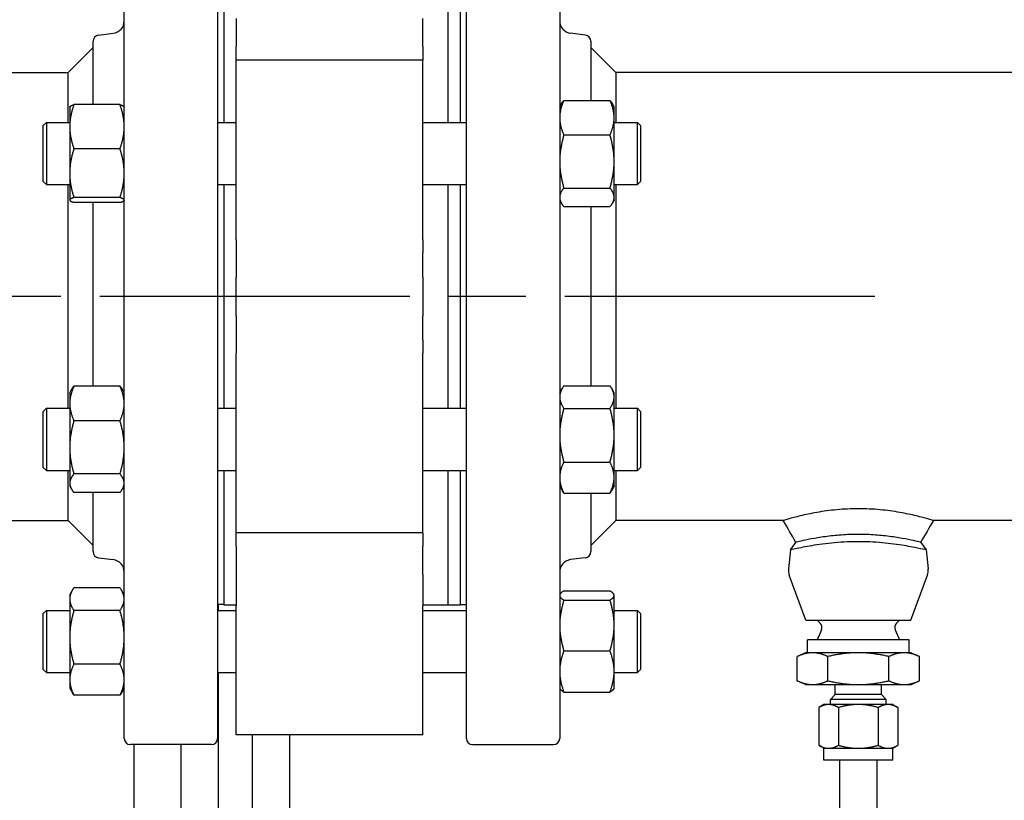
# Model space of a CAD drawing. Header units: inches. Extents: x 4 to 540, y 12 to 340.
# Tile 44 of 122: x 205.67 to 215.56, y 123.64 to 131.48. Entities that reach past the tile are written whole.
import ezdxf

# ---------------------------------------------------------------- set-up
doc = ezdxf.new("R2010")
doc.units = ezdxf.units.IN
doc.header["$LTSCALE"] = 16
doc.header["$MEASUREMENT"] = 0
doc.linetypes.add('CHAIN', pattern=[0.7087, 0.4724, -0.0591, 0.1181, -0.0591])
doc.layers.get('0').update_dxf_attribs({"lineweight": 25})
doc.layers.add('CENTER', color=7, linetype='CHAIN', lineweight=25)
doc.layers.add('DIMEN', color=7, linetype='Continuous', lineweight=25)
doc.styles.get("Standard").update_dxf_attribs({"font": 'arial.ttf'})
doc.dimstyles.new('DEFAULT-ANSI$7', dxfattribs={"dimscale": 16, "dimtxt": 0.125, "dimasz": 0.125, "dimexe": 0.125, "dimexo": 0.0625, "dimgap": 0.031496, "dimtad": 0, "dimtih": 1, "dimtoh": 1, "dimrnd": 1e-08, "dimzin": 4, "dimdsep": 46, "dimtxsty": 'Standard', "dimblk": 'Filled-1', "dimcen": 0.09, "dimdle": 0.393701, "dimclrd": 256, "dimclre": 256, "dimclrt": 256, "dimadec": 0, "dimazin": 1, "dimtfac": 1.504, "dimtofl": 0, "dimtmove": 0, "dimatfit": 3, "dimldrblk": 'Filled-1', "dimfxl": 1, "dimtolj": 1, "dimtzin": 4, "dimlwd": 25, "dimlwe": 25, "dimarcsym": 0})

# ---------------------------------------------------------------- blocks, each defined once
blk = doc.blocks.new('Filled-1')
at = {"color": 0}
for p, q in [((0, 0), (-1, 0.25)), ((-1, 0.25), (-1, -0.25)), ((-1, 0), (0, 0)), ((-1, -0.25), (0, 0))]:
    blk.add_line(p, q, dxfattribs=at)
at = {"color": 0, "flags": 128}
blk.add_lwpolyline([(-1, -0.25), (0, 0), (-1, 0.25), (-1, -0.25)], dxfattribs=at)
at = {"color": 0}
blk.add_solid([(-1, -0.25), (0, 0), (-1, 0.25), (-1, -0.25)], dxfattribs=at)

msp = doc.modelspace()

# ---------------------------------------------------------------- linework, layer by layer
for p, q in [((206.7231, 124.2635), (206.7231, 133.1385)), ((207.6606, 133.1385), (207.6606, 124.2635)), ((210.1606, 124.2635), (210.1606, 133.1385)), ((211.0981, 133.1385), (211.0981, 124.2635)), ((207.7231, 131.796), (207.7231, 130.4486)), ((209.9731, 131.796), (209.9731, 130.4486)), ((209.9731, 131.796), (209.9731, 130.4486)), ((210.0981, 131.796), (210.0981, 130.4486)), ((207.8481, 131.4919), (207.8481, 131.2096)), ((209.7231, 131.2096), (209.7231, 131.4919)), ((206.4106, 130.6271), (206.4106, 131.2636)), ((206.4655, 131.3257), (206.6133, 131.3438)), ((211.3557, 131.3257), (211.2079, 131.3438)), ((211.4106, 131.2636), (211.4106, 130.6693)), ((206.1606, 130.951), (206.4106, 131.201)), ((207.8481, 131.0736), (207.8481, 131.2096)), ((209.7231, 131.2096), (209.7231, 131.0736)), ((211.6606, 130.951), (211.4106, 131.201)), ((207.8481, 129.27), (207.8481, 131.0736)), ((209.7231, 131.0736), (207.8481, 131.0736)), ((209.7231, 129.27), (209.7231, 131.0736)), ((204.2856, 130.951), (206.1606, 130.951)), ((206.1606, 130.9501), (206.1606, 130.951)), ((206.1606, 130.4486), (206.1606, 130.9501)), ((216.5981, 130.951), (211.6606, 130.951)), ((211.6606, 130.951), (211.6606, 130.4486)), ((211.14, 130.6693), (211.6031, 130.6693)), ((206.1762, 130.6049), (206.1773, 130.6067)), ((206.1762, 130.6049), (206.1762, 130.4058)), ((206.6812, 130.6271), (206.2181, 130.6271)), ((206.7231, 130.6049), (206.722, 130.6067)), ((211.0981, 130.6049), (211.1157, 130.6353)), ((211.645, 130.6049), (211.6274, 130.6353)), ((211.645, 130.4958), (211.645, 130.6049)), ((211.645, 130.0557), (211.645, 130.4958)), ((205.9106, 130.4174), (205.9419, 130.4486)), ((205.9106, 129.8549), (205.9106, 130.4174)), ((205.9419, 130.4486), (205.9419, 129.8236)), ((205.9419, 130.4486), (206.1762, 130.4486)), ((206.1762, 130.4058), (206.1762, 129.9389)), ((207.6606, 130.4486), (207.8481, 130.4486)), ((209.7231, 130.4486), (210.1606, 130.4486)), ((211.645, 130.4486), (211.8794, 130.4486)), ((211.8794, 129.8236), (211.8794, 130.4486)), ((211.9106, 130.4174), (211.8794, 130.4486)), ((211.9106, 130.4174), (211.9106, 129.8549)), ((211.14, 130.3223), (211.6031, 130.3223)), ((206.6812, 130.1844), (206.2181, 130.1844)), ((211.645, 129.696), (211.645, 130.0557)), ((206.1762, 129.9389), (206.1762, 129.6692)), ((205.9106, 129.8549), (205.9419, 129.8236)), ((205.9419, 129.8236), (206.1762, 129.8236)), ((206.1606, 127.5785), (206.1606, 129.8236)), ((207.6606, 129.8236), (207.8481, 129.8236)), ((207.7231, 129.8236), (207.7231, 127.5785)), ((209.7231, 129.8236), (210.1606, 129.8236)), ((209.9731, 129.8236), (209.9731, 127.5785)), ((209.9731, 129.8236), (209.9731, 127.5785)), ((210.0981, 129.8236), (210.0981, 127.5785)), ((211.14, 129.7891), (211.6031, 129.7891)), ((211.645, 129.8236), (211.8794, 129.8236)), ((211.6606, 129.8236), (211.6606, 128.701)), ((211.9106, 129.8549), (211.8794, 129.8236)), ((206.6812, 129.6934), (206.2181, 129.6934)), ((211.645, 129.6674), (211.645, 129.696)), ((206.1762, 129.6692), (206.1762, 129.6674)), ((206.1762, 129.6674), (206.1773, 129.6655)), ((206.6812, 129.6451), (206.2181, 129.6451)), ((206.4106, 127.7992), (206.4106, 129.6451)), ((206.7231, 129.6674), (206.722, 129.6655)), ((211.0981, 129.6674), (211.1157, 129.6369)), ((211.14, 129.6029), (211.6031, 129.6029)), ((211.4106, 129.6029), (211.4106, 127.8051)), ((211.645, 129.6674), (211.6274, 129.6369)), ((207.8481, 129.27), (207.8481, 129.1395)), ((209.7231, 129.27), (209.7231, 129.1395)), ((207.8481, 129.1395), (207.8481, 128.8942)), ((209.7231, 128.8942), (209.7231, 129.1395)), ((207.8481, 128.5079), (207.8481, 128.8942)), ((209.7231, 128.8942), (209.7231, 128.5079)), ((211.6606, 128.701), (211.6606, 127.5785)), ((207.8481, 128.5079), (207.8481, 128.2626)), ((209.7231, 128.2626), (209.7231, 128.5079)), ((207.8481, 128.2626), (207.8481, 128.1321)), ((209.7231, 128.2626), (209.7231, 128.1321)), ((207.8481, 126.3285), (207.8481, 128.1321)), ((209.7231, 126.3285), (209.7231, 128.1321)), ((206.6812, 127.7992), (206.2181, 127.7992)), ((211.14, 127.8051), (211.6031, 127.8051)), ((206.1762, 127.7347), (206.1938, 127.7652)), ((206.1762, 127.7347), (206.1762, 127.6257)), ((206.7231, 127.7347), (206.7055, 127.7652)), ((211.0981, 127.7347), (211.1258, 127.7827)), ((211.645, 127.7347), (211.6173, 127.7827)), ((211.645, 127.6912), (211.645, 127.7347)), ((206.1762, 127.6257), (206.1762, 127.1856)), ((211.645, 127.3078), (211.645, 127.6912)), ((205.9106, 127.5472), (205.9419, 127.5785)), ((205.9106, 126.9847), (205.9106, 127.5472)), ((205.9419, 127.5785), (205.9419, 126.9535)), ((205.9419, 127.5785), (206.1762, 127.5785)), ((207.6606, 127.5785), (207.8481, 127.5785)), ((209.7231, 127.5785), (210.1606, 127.5785)), ((211.14, 127.5774), (211.6031, 127.5774)), ((211.645, 127.5785), (211.8794, 127.5785)), ((211.8794, 126.9535), (211.8794, 127.5785)), ((211.9106, 127.5472), (211.8794, 127.5785)), ((211.9106, 127.5472), (211.9106, 126.9847)), ((206.6812, 127.4522), (206.2181, 127.4522)), ((211.645, 126.8826), (211.645, 127.3078)), ((206.1762, 127.1856), (206.1762, 126.8258)), ((211.14, 127.0383), (211.6031, 127.0383)), ((205.9106, 126.9847), (205.9419, 126.9535)), ((205.9419, 126.9535), (206.1762, 126.9535)), ((206.1606, 126.451), (206.1606, 126.9535)), ((206.6812, 126.9189), (206.2181, 126.9189)), ((207.6606, 126.9535), (207.8481, 126.9535)), ((207.7231, 126.9535), (207.7231, 125.606)), ((209.7231, 126.9535), (210.1606, 126.9535)), ((209.9731, 126.9535), (209.9731, 125.606)), ((209.9731, 126.9535), (209.9731, 125.606)), ((210.0981, 126.9535), (210.0981, 125.606)), ((211.645, 126.9535), (211.8794, 126.9535)), ((211.6606, 126.9535), (211.6606, 126.451)), ((211.9106, 126.9847), (211.8794, 126.9535)), ((206.1762, 126.8258), (206.1762, 126.7972)), ((211.645, 126.7972), (211.645, 126.8826)), ((206.1762, 126.7972), (206.1938, 126.7668)), ((206.6812, 126.7327), (206.2181, 126.7327)), ((206.4106, 126.1385), (206.4106, 126.7327)), ((206.7231, 126.7972), (206.7055, 126.7668)), ((211.0981, 126.7972), (211.1258, 126.7493)), ((211.14, 126.7269), (211.6031, 126.7269)), ((211.4106, 126.7269), (211.4106, 126.1385)), ((211.645, 126.7972), (211.6173, 126.7493)), ((204.2856, 126.451), (206.1606, 126.451)), ((206.1606, 126.451), (206.4106, 126.201)), ((211.6606, 126.451), (211.4106, 126.201)), ((213.3446, 126.451), (211.6606, 126.451)), ((216.5981, 126.451), (214.8516, 126.451)), ((209.7231, 126.3285), (207.8481, 126.3285)), ((207.8481, 126.1925), (207.8481, 126.3285)), ((209.7231, 126.3285), (209.7231, 126.1925)), ((213.4153, 126.1551), (213.4709, 126.232)), ((214.7253, 126.232), (214.7809, 126.1551)), ((207.8481, 126.1925), (207.8481, 125.9102)), ((209.7231, 125.9102), (209.7231, 126.1925)), ((213.4153, 126.1551), (213.3957, 125.9655)), ((214.7809, 126.1551), (214.8005, 125.9655)), ((206.4655, 126.0764), (206.6133, 126.0583)), ((211.3557, 126.0764), (211.2079, 126.0583)), ((207.8481, 125.9102), (207.8481, 125.5953)), ((209.7231, 125.9102), (209.7231, 125.5953)), ((213.5691, 125.451), (213.4036, 125.9026)), ((214.6271, 125.451), (214.7926, 125.9026)), ((206.1762, 125.7052), (206.2039, 125.7532)), ((206.6812, 125.7756), (206.2181, 125.7756)), ((206.7231, 125.7052), (206.6954, 125.7532)), ((211.14, 125.7447), (211.6031, 125.7447)), ((206.1762, 125.7052), (206.1762, 125.6617)), ((206.1762, 125.6617), (206.1762, 125.2783)), ((211.0981, 125.7052), (211.1022, 125.7123)), ((211.14, 125.6519), (211.6031, 125.6519)), ((211.645, 125.7052), (211.6409, 125.7123)), ((211.645, 125.6983), (211.645, 125.7052)), ((211.645, 125.3977), (211.645, 125.6983)), ((205.9106, 125.5177), (205.9419, 125.549)), ((205.9419, 125.549), (205.9419, 124.924)), ((205.9419, 125.549), (206.1762, 125.549)), ((206.6812, 125.5479), (206.2181, 125.5479)), ((207.7231, 125.6073), (207.6606, 125.6073)), ((207.6606, 125.549), (207.8481, 125.549)), ((207.6719, 125.549), (207.6719, 125.6073)), ((207.7231, 125.606), (207.8481, 125.606)), ((207.8481, 124.299), (207.8481, 125.5953)), ((209.7231, 125.606), (209.9731, 125.606)), ((209.7231, 124.299), (209.7231, 125.5953)), ((209.7231, 125.549), (210.1606, 125.549)), ((209.9731, 125.606), (210.0981, 125.606)), ((210.0981, 125.6073), (210.1606, 125.6073)), ((211.645, 125.549), (211.8794, 125.549)), ((211.8794, 124.924), (211.8794, 125.549)), ((211.9106, 125.5177), (211.8794, 125.549)), ((205.9106, 124.9552), (205.9106, 125.5177)), ((211.9106, 125.5177), (211.9106, 124.9552)), ((213.5691, 125.451), (214.6271, 125.451)), ((213.7155, 125.4211), (213.6856, 125.451)), ((214.4807, 125.4211), (214.5106, 125.451)), ((211.645, 124.9359), (211.645, 125.3977)), ((213.7279, 125.3543), (213.6831, 125.2536)), ((214.4683, 125.3543), (214.5131, 125.2536)), ((206.1762, 125.2783), (206.1762, 124.8531)), ((214.6081, 125.2536), (213.5881, 125.2536)), ((213.5881, 125.1236), (213.5881, 125.2536)), ((214.6081, 125.1236), (214.6081, 125.2536)), ((211.14, 125.1436), (211.6031, 125.1436)), ((213.5669, 125.1236), (213.4847, 125.0853)), ((213.638, 125.1236), (213.5669, 125.1236)), ((214.0981, 125.1236), (213.638, 125.1236)), ((214.5582, 125.1236), (214.0981, 125.1236)), ((214.6294, 125.1236), (214.5582, 125.1236)), ((214.6294, 125.1236), (214.7115, 125.0853)), ((213.4847, 124.842), (213.4847, 125.0853)), ((213.7914, 124.842), (213.7914, 125.0853)), ((214.4048, 124.842), (214.4048, 125.0853)), ((214.7115, 124.842), (214.7115, 125.0853)), ((205.9106, 124.9552), (205.9419, 124.924)), ((206.6812, 125.0088), (206.2181, 125.0088)), ((211.645, 124.7677), (211.645, 124.9359)), ((211.9106, 124.9552), (211.8794, 124.924)), ((205.9419, 124.924), (206.1762, 124.924)), ((206.1762, 124.8531), (206.1762, 124.7677)), ((207.6606, 124.924), (207.8481, 124.924)), ((207.6719, 119.8535), (207.6719, 124.924)), ((209.7231, 124.924), (210.1606, 124.924)), ((211.645, 124.924), (211.8794, 124.924)), ((213.5669, 124.8036), (213.4847, 124.842)), ((214.6294, 124.8036), (214.7115, 124.842)), ((206.1762, 124.7677), (206.2039, 124.7198)), ((206.7231, 124.7677), (206.6954, 124.7198)), ((211.0981, 124.7677), (211.1022, 124.7607)), ((211.14, 124.7283), (211.6031, 124.7283)), ((211.645, 124.7677), (211.6409, 124.7607)), ((213.5669, 124.8036), (213.638, 124.8036)), ((213.638, 124.8036), (214.0981, 124.8036)), ((213.8665, 124.7036), (213.8665, 124.8036)), ((214.0981, 124.8036), (214.5582, 124.8036)), ((214.3298, 124.7036), (214.3298, 124.8036)), ((214.5582, 124.8036), (214.6294, 124.8036)), ((206.6812, 124.6974), (206.2181, 124.6974)), ((213.8665, 124.7036), (213.8169, 124.654)), ((214.3794, 124.654), (213.8169, 124.654)), ((213.8169, 124.6036), (213.8169, 124.654)), ((214.3298, 124.7036), (213.8665, 124.7036)), ((214.3298, 124.7036), (214.3794, 124.654)), ((214.3794, 124.6036), (214.3794, 124.654)), ((213.7531, 124.6036), (213.6997, 124.5728)), ((213.6997, 124.5728), (213.6997, 124.1944)), ((213.7993, 124.6036), (213.7531, 124.6036)), ((214.0981, 124.6036), (213.7993, 124.6036)), ((213.8989, 124.5728), (213.8989, 124.1944)), ((214.3969, 124.6036), (214.0981, 124.6036)), ((214.2973, 124.5728), (214.2973, 124.1944)), ((214.4431, 124.6036), (214.3969, 124.6036)), ((214.4431, 124.6036), (214.4965, 124.5728)), ((214.4965, 124.5728), (214.4965, 124.1944)), ((209.7231, 124.299), (207.8481, 124.299)), ((208.0119, 119.5135), (208.0119, 124.299)), ((208.3869, 119.1385), (208.3869, 124.299)), ((207.5981, 124.201), (206.7856, 124.201)), ((206.8244, 115.1385), (206.8244, 124.201)), ((207.2969, 120.2285), (207.2969, 124.201)), ((210.2231, 124.201), (211.0356, 124.201)), ((213.7531, 124.1636), (213.6997, 124.1944)), ((213.7531, 124.1636), (213.7993, 124.1636)), ((213.7531, 124.0436), (213.7531, 124.1636)), ((213.7993, 124.1636), (214.0981, 124.1636)), ((214.0981, 124.1636), (214.3969, 124.1636)), ((214.3969, 124.1636), (214.4431, 124.1636)), ((214.4431, 124.1636), (214.4965, 124.1944)), ((214.4431, 124.0436), (214.4431, 124.1636)), ((214.4431, 124.0436), (213.7531, 124.0436)), ((213.9106, 124.0436), (213.9106, 115.1385)), ((214.2856, 124.0436), (214.2856, 115.1385))]:
    msp.add_line(p, q)
for centre, radius, start, end in [((206.5981, 131.4679), 0.125, 277, 0), ((211.2231, 131.4679), 0.125, 180, 263), ((206.4731, 131.2636), 0.0625, 97, 180), ((211.3481, 131.2636), 0.0625, 0, 83), ((206.4731, 126.1385), 0.0625, 180, 263), ((211.3481, 126.1385), 0.0625, 277, 0), ((206.5981, 125.9342), 0.125, 0, 83), ((211.2231, 125.9342), 0.125, 97, 180), ((213.5356, 125.951), 0.1406, 174.11451, 200.13035), ((214.6606, 125.951), 0.1406, 339.86965, 5.88549), ((213.6731, 125.3787), 0.06, 336, 45), ((214.5231, 125.3787), 0.06, 135, 204), ((206.7856, 124.2635), 0.0625, 180, 270), ((207.5981, 124.2635), 0.0625, 270, 0), ((210.2231, 124.2635), 0.0625, 180, 270), ((211.0356, 124.2635), 0.0625, 270, 0)]:
    msp.add_arc(centre, radius, start, end)
for points, weights in [([(211.14, 130.6693), (211.0981, 130.5764), (211.0981, 130.4958)], [1.10906450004, 1.0930923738, 1]), ([(211.1157, 130.6353), (211.1251, 130.6516), (211.14, 130.6693)], [1.08773796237, 1.10334529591, 1.10906450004]), ([(211.645, 130.4958), (211.645, 130.5764), (211.6031, 130.6693)], [1, 1.0930923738, 1.10906450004]), ([(211.6031, 130.6693), (211.618, 130.6516), (211.6274, 130.6353)], [1.10906450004, 1.10334529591, 1.08773796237]), ([(206.2181, 130.6271), (206.1762, 130.5085), (206.1762, 130.4058)], [1.10906450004, 1.0930923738, 1]), ([(206.1773, 130.6067), (206.1828, 130.6162), (206.2181, 130.6271)], [1.02698537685, 1.09556604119, 1.10906450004]), ([(206.7231, 130.4058), (206.7231, 130.5085), (206.6812, 130.6271)], [1, 1.0930923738, 1.10906450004]), ([(206.6812, 130.6271), (206.7165, 130.6162), (206.722, 130.6067)], [1.10906450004, 1.09556604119, 1.02698537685]), ([(211.0981, 130.4958), (211.0981, 130.4153), (211.14, 130.3223)], [1, 1.0930923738, 1.10906450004]), ([(211.6031, 130.3223), (211.645, 130.4153), (211.645, 130.4958)], [1.10906450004, 1.0930923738, 1]), ([(206.1762, 130.4058), (206.1762, 130.303), (206.2181, 130.1844)], [1, 1.0930923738, 1.10906450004]), ([(206.6812, 130.1844), (206.7231, 130.303), (206.7231, 130.4058)], [1.10906450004, 1.0930923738, 1]), ([(211.14, 130.3223), (211.0981, 130.1794), (211.0981, 130.0557)], [1.10906450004, 1.0930923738, 1]), ([(211.645, 130.0557), (211.645, 130.1794), (211.6031, 130.3223)], [1, 1.0930923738, 1.10906450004]), ([(206.2181, 130.1844), (206.1762, 130.0528), (206.1762, 129.9389)], [1.10906450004, 1.0930923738, 1]), ([(206.7231, 129.9389), (206.7231, 130.0528), (206.6812, 130.1844)], [1, 1.0930923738, 1.10906450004]), ([(211.0981, 130.0557), (211.0981, 129.9319), (211.14, 129.7891)], [1, 1.0930923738, 1.10906450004]), ([(211.6031, 129.7891), (211.645, 129.9319), (211.645, 130.0557)], [1.10906450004, 1.0930923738, 1]), ([(206.1762, 129.9389), (206.1762, 129.8249), (206.2181, 129.6934)], [1, 1.0930923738, 1.10906450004]), ([(206.6812, 129.6934), (206.7231, 129.8249), (206.7231, 129.9389)], [1.10906450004, 1.0930923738, 1]), ([(211.14, 129.7891), (211.0981, 129.7392), (211.0981, 129.696)], [1.10906450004, 1.0930923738, 1]), ([(211.645, 129.696), (211.645, 129.7392), (211.6031, 129.7891)], [1, 1.0930923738, 1.10906450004]), ([(206.2181, 129.6934), (206.1762, 129.6804), (206.1762, 129.6692)], [1.10906450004, 1.0930923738, 1]), ([(206.7231, 129.6692), (206.7231, 129.6804), (206.6812, 129.6934)], [1, 1.0930923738, 1.10906450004]), ([(211.0981, 129.696), (211.0981, 129.6528), (211.14, 129.6029)], [1, 1.0930923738, 1.10906450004]), ([(211.6031, 129.6029), (211.645, 129.6528), (211.645, 129.696)], [1.10906450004, 1.0930923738, 1]), ([(206.1762, 129.6692), (206.1762, 129.658), (206.2181, 129.6451)], [1, 1.0930923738, 1.10906450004]), ([(206.6812, 129.6451), (206.7231, 129.658), (206.7231, 129.6692)], [1.10906450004, 1.0930923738, 1]), ([(206.2181, 127.7992), (206.1762, 127.7062), (206.1762, 127.6257)], [1.10906450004, 1.0930923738, 1]), ([(206.1938, 127.7652), (206.2032, 127.7815), (206.2181, 127.7992)], [1.08773796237, 1.10334529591, 1.10906450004]), ([(206.7231, 127.6257), (206.7231, 127.7062), (206.6812, 127.7992)], [1, 1.0930923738, 1.10906450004]), ([(206.6812, 127.7992), (206.6961, 127.7815), (206.7055, 127.7652)], [1.10906450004, 1.10334529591, 1.08773796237]), ([(211.14, 127.8051), (211.0981, 127.7441), (211.0981, 127.6912)], [1.10906450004, 1.0930923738, 1]), ([(211.645, 127.6912), (211.645, 127.7441), (211.6031, 127.8051)], [1, 1.0930923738, 1.10906450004]), ([(206.1762, 127.6257), (206.1762, 127.5452), (206.2181, 127.4522)], [1, 1.0930923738, 1.10906450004]), ([(206.6812, 127.4522), (206.7231, 127.5452), (206.7231, 127.6257)], [1.10906450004, 1.0930923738, 1]), ([(211.0981, 127.6912), (211.0981, 127.6384), (211.14, 127.5774)], [1, 1.0930923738, 1.10906450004]), ([(211.6031, 127.5774), (211.645, 127.6384), (211.645, 127.6912)], [1.10906450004, 1.0930923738, 1]), ([(211.14, 127.5774), (211.0981, 127.4329), (211.0981, 127.3078)], [1.10906450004, 1.0930923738, 1]), ([(211.645, 127.3078), (211.645, 127.4329), (211.6031, 127.5774)], [1, 1.0930923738, 1.10906450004]), ([(206.2181, 127.4522), (206.1762, 127.3093), (206.1762, 127.1856)], [1.10906450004, 1.0930923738, 1]), ([(206.7231, 127.1856), (206.7231, 127.3093), (206.6812, 127.4522)], [1, 1.0930923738, 1.10906450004]), ([(211.0981, 127.3078), (211.0981, 127.1827), (211.14, 127.0383)], [1, 1.0930923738, 1.10906450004]), ([(211.6031, 127.0383), (211.645, 127.1827), (211.645, 127.3078)], [1.10906450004, 1.0930923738, 1]), ([(206.1762, 127.1856), (206.1762, 127.0618), (206.2181, 126.9189)], [1, 1.0930923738, 1.10906450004]), ([(206.6812, 126.9189), (206.7231, 127.0618), (206.7231, 127.1856)], [1.10906450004, 1.0930923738, 1]), ([(211.14, 127.0383), (211.0981, 126.9548), (211.0981, 126.8826)], [1.10906450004, 1.0930923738, 1]), ([(211.645, 126.8826), (211.645, 126.9548), (211.6031, 127.0383)], [1, 1.0930923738, 1.10906450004]), ([(206.2181, 126.9189), (206.1762, 126.869), (206.1762, 126.8258)], [1.10906450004, 1.0930923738, 1]), ([(206.7231, 126.8258), (206.7231, 126.869), (206.6812, 126.9189)], [1, 1.0930923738, 1.10906450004]), ([(206.1762, 126.8258), (206.1762, 126.7826), (206.2181, 126.7327)], [1, 1.0930923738, 1.10906450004]), ([(206.6812, 126.7327), (206.7231, 126.7826), (206.7231, 126.8258)], [1.10906450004, 1.0930923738, 1]), ([(211.0981, 126.8826), (211.0981, 126.8103), (211.14, 126.7269)], [1, 1.0930923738, 1.10906450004]), ([(211.6031, 126.7269), (211.645, 126.8103), (211.645, 126.8826)], [1.10906450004, 1.0930923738, 1]), ([(211.14, 126.7269), (211.1321, 126.7383), (211.1258, 126.7493)], [1.10906450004, 1.10602858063, 1.10020638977]), ([(211.6173, 126.7493), (211.611, 126.7383), (211.6031, 126.7269)], [1.10020638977, 1.10602858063, 1.10906450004]), ([(206.2181, 125.7756), (206.1762, 125.7146), (206.1762, 125.6617)], [1.10906450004, 1.0930923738, 1]), ([(206.7231, 125.6617), (206.7231, 125.7146), (206.6812, 125.7756)], [1, 1.0930923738, 1.10906450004]), ([(211.14, 125.7447), (211.0981, 125.7198), (211.0981, 125.6983)], [1.10906450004, 1.0930923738, 1]), ([(211.645, 125.6983), (211.645, 125.7198), (211.6031, 125.7447)], [1, 1.0930923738, 1.10906450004]), ([(206.1762, 125.6617), (206.1762, 125.6089), (206.2181, 125.5479)], [1, 1.0930923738, 1.10906450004]), ([(206.6812, 125.5479), (206.7231, 125.6089), (206.7231, 125.6617)], [1.10906450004, 1.0930923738, 1]), ([(211.0981, 125.6983), (211.0981, 125.6767), (211.14, 125.6519)], [1, 1.0930923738, 1.10906450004]), ([(211.14, 125.6519), (211.0981, 125.5157), (211.0981, 125.3977)], [1.10906450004, 1.0930923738, 1]), ([(211.6031, 125.6519), (211.645, 125.6767), (211.645, 125.6983)], [1.10906450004, 1.0930923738, 1]), ([(211.645, 125.3977), (211.645, 125.5157), (211.6031, 125.6519)], [1, 1.0930923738, 1.10906450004]), ([(206.2181, 125.5479), (206.1762, 125.4034), (206.1762, 125.2783)], [1.10906450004, 1.0930923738, 1]), ([(206.7231, 125.2783), (206.7231, 125.4034), (206.6812, 125.5479)], [1, 1.0930923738, 1.10906450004]), ([(211.0981, 125.3977), (211.0981, 125.2798), (211.14, 125.1436)], [1, 1.0930923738, 1.10906450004]), ([(211.6031, 125.1436), (211.645, 125.2798), (211.645, 125.3977)], [1.10906450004, 1.0930923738, 1]), ([(206.1762, 125.2783), (206.1762, 125.1532), (206.2181, 125.0088)], [1, 1.0930923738, 1.10906450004]), ([(206.6812, 125.0088), (206.7231, 125.1532), (206.7231, 125.2783)], [1.10906450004, 1.0930923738, 1]), ([(211.14, 125.1436), (211.0981, 125.0323), (211.0981, 124.9359)], [1.10906450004, 1.0930923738, 1]), ([(211.645, 124.9359), (211.645, 125.0323), (211.6031, 125.1436)], [1, 1.0930923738, 1.10906450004]), ([(213.638, 125.1236), (213.5669, 125.1236), (213.4847, 125.0853)], [1, 1.0379548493, 1]), ([(213.7914, 125.0853), (213.7092, 125.1236), (213.638, 125.1236)], [1, 1.0379548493, 1]), ([(214.0981, 125.1236), (213.9558, 125.1236), (213.7914, 125.0853)], [1, 1.0379548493, 1]), ([(214.4048, 125.0853), (214.2404, 125.1236), (214.0981, 125.1236)], [1, 1.0379548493, 1]), ([(214.5582, 125.1236), (214.487, 125.1236), (214.4048, 125.0853)], [1, 1.0379548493, 1]), ([(214.7115, 125.0853), (214.6294, 125.1236), (214.5582, 125.1236)], [1, 1.0379548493, 1]), ([(206.2181, 125.0088), (206.1762, 124.9253), (206.1762, 124.8531)], [1.10906450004, 1.0930923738, 1]), ([(206.7231, 124.8531), (206.7231, 124.9253), (206.6812, 125.0088)], [1, 1.0930923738, 1.10906450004]), ([(211.0981, 124.9359), (211.0981, 124.8396), (211.14, 124.7283)], [1, 1.0930923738, 1.10906450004]), ([(211.6031, 124.7283), (211.645, 124.8396), (211.645, 124.9359)], [1.10906450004, 1.0930923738, 1]), ([(206.1762, 124.8531), (206.1762, 124.7808), (206.2181, 124.6974)], [1, 1.0930923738, 1.10906450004]), ([(206.6812, 124.6974), (206.7231, 124.7808), (206.7231, 124.8531)], [1.10906450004, 1.0930923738, 1]), ([(213.4847, 124.842), (213.5669, 124.8036), (213.638, 124.8036)], [1, 1.0379548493, 1]), ([(213.638, 124.8036), (213.7092, 124.8036), (213.7914, 124.842)], [1, 1.0379548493, 1]), ([(213.7914, 124.842), (213.9558, 124.8036), (214.0981, 124.8036)], [1, 1.0379548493, 1]), ([(214.0981, 124.8036), (214.2404, 124.8036), (214.4048, 124.842)], [1, 1.0379548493, 1]), ([(214.4048, 124.842), (214.487, 124.8036), (214.5582, 124.8036)], [1, 1.0379548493, 1]), ([(214.5582, 124.8036), (214.6294, 124.8036), (214.7115, 124.842)], [1, 1.0379548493, 1]), ([(211.14, 124.7283), (211.1109, 124.7455), (211.1022, 124.7607)], [1.10906450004, 1.09793854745, 1.0493914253]), ([(211.6409, 124.7607), (211.6321, 124.7455), (211.6031, 124.7283)], [1.0493914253, 1.09793854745, 1.10906450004]), ([(206.2181, 124.6974), (206.2102, 124.7088), (206.2039, 124.7198)], [1.10906450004, 1.10602858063, 1.10020638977]), ([(206.6954, 124.7198), (206.6891, 124.7088), (206.6812, 124.6974)], [1.10020638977, 1.10602858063, 1.10906450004]), ([(213.7993, 124.6036), (213.7531, 124.6036), (213.6997, 124.5728)], [1, 1.0379548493, 1]), ([(213.8989, 124.5728), (213.8455, 124.6036), (213.7993, 124.6036)], [1, 1.0379548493, 1]), ([(214.0981, 124.6036), (214.0057, 124.6036), (213.8989, 124.5728)], [1, 1.0379548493, 1]), ([(214.2973, 124.5728), (214.1905, 124.6036), (214.0981, 124.6036)], [1, 1.0379548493, 1]), ([(214.3969, 124.6036), (214.3507, 124.6036), (214.2973, 124.5728)], [1, 1.0379548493, 1]), ([(214.4965, 124.5728), (214.4431, 124.6036), (214.3969, 124.6036)], [1, 1.0379548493, 1]), ([(213.6997, 124.1944), (213.7531, 124.1636), (213.7993, 124.1636)], [1, 1.0379548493, 1]), ([(213.7993, 124.1636), (213.8455, 124.1636), (213.8989, 124.1944)], [1, 1.0379548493, 1]), ([(213.8989, 124.1944), (214.0057, 124.1636), (214.0981, 124.1636)], [1, 1.0379548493, 1]), ([(214.0981, 124.1636), (214.1905, 124.1636), (214.2973, 124.1944)], [1, 1.0379548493, 1]), ([(214.2973, 124.1944), (214.3507, 124.1636), (214.3969, 124.1636)], [1, 1.0379548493, 1]), ([(214.3969, 124.1636), (214.4431, 124.1636), (214.4965, 124.1944)], [1, 1.0379548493, 1])]:
    msp.add_rational_spline(points, weights, degree=2)
for points, knots in [([(214.8516, 126.4511), (214.8516, 126.4511), (214.8447, 126.4532), (214.8312, 126.4571), (214.8135, 126.4624), (214.7838, 126.4711), (214.7446, 126.4815), (214.7061, 126.4917), (214.6573, 126.5038), (214.6017, 126.5155), (214.5475, 126.5269), (214.4847, 126.5383), (214.4182, 126.5473), (214.3528, 126.5562), (214.2807, 126.5632), (214.2083, 126.5666), (214.1363, 126.57), (214.0608, 126.5701), (213.9885, 126.5667), (213.9158, 126.5632), (213.8439, 126.5563), (213.7783, 126.5474), (213.7116, 126.5383), (213.6487, 126.5269), (213.5947, 126.5155), (213.5393, 126.5038), (213.4904, 126.4917), (213.4519, 126.4815), (213.4128, 126.4712), (213.3829, 126.4625), (213.3651, 126.4572), (213.3516, 126.4532), (213.3446, 126.4511), (213.3446, 126.4511)], [0.2043507, 0.2043507, 0.2043507, 0.2043507, 0.2413959, 0.2413959, 0.2413959, 0.2904057, 0.2904057, 0.2904057, 0.3385877, 0.3385877, 0.3385877, 0.3855053, 0.3855053, 0.3855053, 0.4315866, 0.4315866, 0.4315866, 0.4774323, 0.4774323, 0.4774323, 0.5235675, 0.5235675, 0.5235675, 0.5705076, 0.5705076, 0.5705076, 0.6185973, 0.6185973, 0.6185973, 0.667626, 0.667626, 0.667626, 0.7048333, 0.7048333, 0.7048333, 0.7048333]), ([(214.7253, 126.2321), (214.7252, 126.2321), (214.719, 126.2336), (214.7068, 126.2366), (214.6906, 126.2404), (214.6637, 126.2468), (214.6292, 126.2541), (214.5953, 126.2613), (214.5521, 126.2698), (214.505, 126.2776), (214.4591, 126.2852), (214.4063, 126.2926), (214.3521, 126.2982), (214.299, 126.3037), (214.2421, 126.3079), (214.1845, 126.31), (214.1272, 126.312), (214.0693, 126.312), (214.0122, 126.31), (213.9548, 126.3079), (213.8975, 126.3038), (213.8443, 126.2982), (213.7902, 126.2926), (213.7374, 126.2852), (213.6914, 126.2776), (213.6442, 126.2698), (213.6012, 126.2614), (213.5673, 126.2542), (213.5327, 126.2469), (213.5057, 126.2405), (213.4895, 126.2366), (213.4773, 126.2336), (213.471, 126.2321), (213.4709, 126.2321)], [0.2043439, 0.2043439, 0.2043439, 0.2043439, 0.2413959, 0.2413959, 0.2413959, 0.2904057, 0.2904057, 0.2904057, 0.3385877, 0.3385877, 0.3385877, 0.3855053, 0.3855053, 0.3855053, 0.4315866, 0.4315866, 0.4315866, 0.4774323, 0.4774323, 0.4774323, 0.5235675, 0.5235675, 0.5235675, 0.5705076, 0.5705076, 0.5705076, 0.6185973, 0.6185973, 0.6185973, 0.667626, 0.667626, 0.667626, 0.7047903, 0.7047903, 0.7047903, 0.7047903]), ([(214.7809, 126.1552), (214.7809, 126.1551), (214.7789, 126.1556), (214.7631, 126.1592), (214.7356, 126.1655), (214.6532, 126.1825), (214.5998, 126.1928), (214.5022, 126.2083), (214.4651, 126.2136), (214.3502, 126.2275), (214.2674, 126.2344), (214.0953, 126.2398), (214.0079, 126.2382), (213.836, 126.2269), (213.7537, 126.2171), (213.6104, 126.1955), (213.5504, 126.1839), (213.4617, 126.1658), (213.433, 126.1592), (213.4173, 126.1556), (213.4153, 126.1551), (213.4153, 126.1552)], [2.793825, 2.793825, 2.793825, 2.793825, 3.026091, 3.026091, 3.675053, 3.675053, 4.305809, 4.305809, 4.648279, 4.648279, 5.307043, 5.307043, 5.969658, 5.969658, 6.663265, 6.663265, 7.351454, 7.351454, 8.019172, 8.019172, 8.247988, 8.247988, 8.247988, 8.247988])]:
    msp.add_open_spline(points, degree=3, knots=knots)
for points in [[(213.4709, 126.232), (213.4288, 126.305), (213.3867, 126.378), (213.3446, 126.451)], [(214.8516, 126.451), (214.8095, 126.378), (214.7674, 126.305), (214.7253, 126.232)]]:
    msp.add_open_spline(points, degree=3)
at = {"layer": 'CENTER', "linetype": 'CHAIN', "ltscale": 0.412001}
msp.add_line((214.2633, 128.701), (202.3941, 128.701), dxfattribs=at)

# ---------------------------------------------------------------- leaders
at = {"layer": 'DIMEN', "linetype": 'Continuous', "lineweight": 25, "annotation_type": 0, "has_hookline": 1, "hookline_direction": 1, "text_width": 13.9659}
msp.add_leader([(221.6106, 122.9785), (215.341, 119.3587), (200.6744, 125.4836), (198.6744, 125.4836)], dimstyle='DEFAULT-ANSI$7', override={"dimtad": 0}, dxfattribs=at)

doc.saveas('drawing.dxf')
